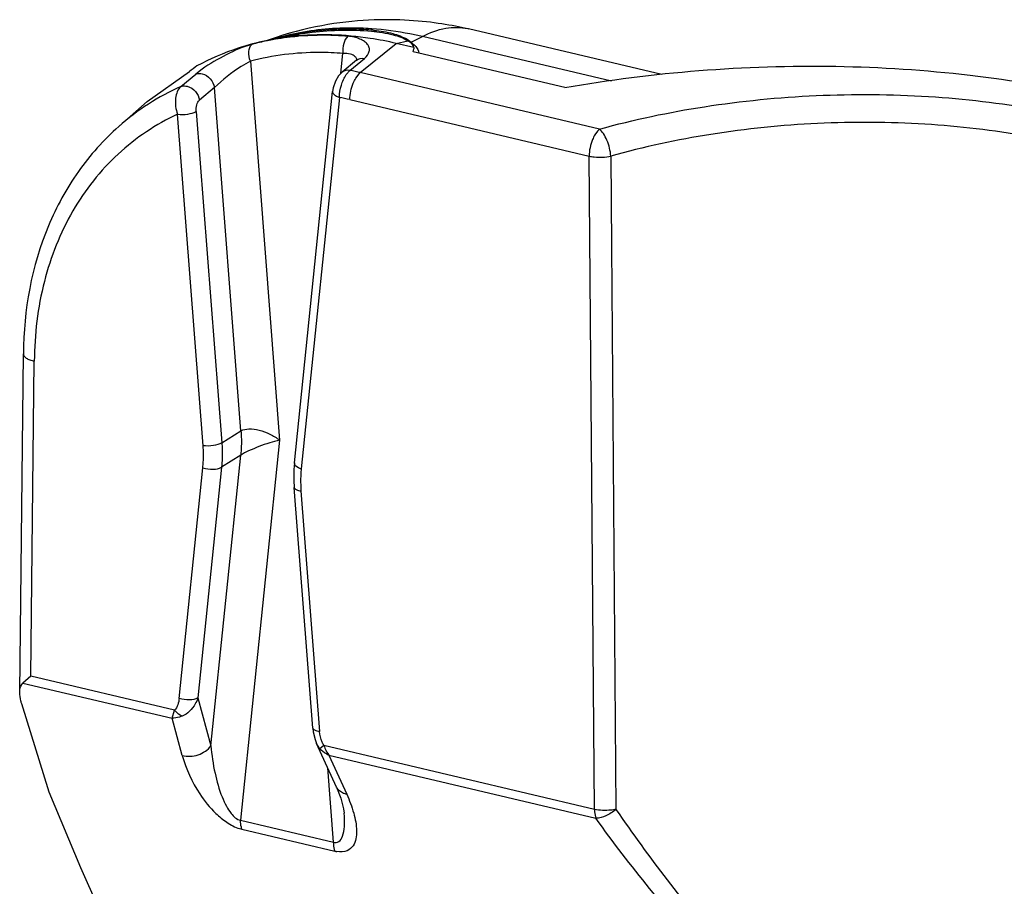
# Model space of a CAD drawing. Header units: inches. Extents: x 0 to 17, y 0 to 11.
# Tile 59 of 104: x 8.632 to 8.912, y 3.596 to 3.842. Entities that reach past the tile are written whole.
import ezdxf

# ---------------------------------------------------------------- set-up
doc = ezdxf.new("R2010")
doc.units = ezdxf.units.IN
doc.header["$LTSCALE"] = 0.935
doc.header["$MEASUREMENT"] = 0
doc.layers.add('1', color=7, linetype='CONTINUOUS')

msp = doc.modelspace()

# ---------------------------------------------------------------- linework, layer by layer
at = {"layer": '1', "color": 7, "linetype": 'Continuous'}
for p, q in [((8.7107143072, 3.838835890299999), (8.7088470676, 3.8383202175)), ((8.732215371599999, 3.8395934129), (8.7319629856, 3.8396109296)), ((8.732218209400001, 3.8395721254), (8.7319630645, 3.8396110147)), ((8.7328521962, 3.838834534), (8.7328847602, 3.8391517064)), ((8.759571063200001, 3.8396448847), (8.7597109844, 3.8396125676)), ((8.8147651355, 3.8266190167), (8.7597109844, 3.8396125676)), ((8.7030739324, 3.836471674), (8.7024520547, 3.8362437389)), ((8.7030406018, 3.836396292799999), (8.7098652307, 3.8377492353)), ((8.7392202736, 3.8354248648), (8.7425314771, 3.8361928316)), ((8.7422786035, 3.8366213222), (8.743485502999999, 3.8358188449)), ((8.7434858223, 3.835818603), (8.7466392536, 3.8373740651)), ((8.7434858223, 3.835818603), (8.7446841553, 3.8346917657)), ((8.8004566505, 3.8246724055), (8.7466392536, 3.8373740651)), ((8.728976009, 3.827125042), (8.7392202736, 3.8354248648)), ((8.744229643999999, 3.8342425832), (8.7392202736, 3.8354248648)), ((8.7871485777, 3.8228618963), (8.744050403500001, 3.8330336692)), ((8.744229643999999, 3.8342425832), (8.7442053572, 3.8338617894)), ((8.7447781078, 3.8345775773), (8.745322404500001, 3.8337286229)), ((8.745322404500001, 3.8337286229), (8.7455220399, 3.833209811)), ((8.7455220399, 3.833209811), (8.7456215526, 3.8326752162)), ((8.6976896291, 3.8303467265), (8.706016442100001, 3.7226698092)), ((8.7234635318, 3.8269572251), (8.7240408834, 3.8325806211)), ((8.7278953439, 3.8306915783), (8.7237659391, 3.8272792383)), ((8.7260336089, 3.8277702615), (8.7301612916, 3.8311829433)), ((8.6682995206, 3.8189264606), (8.6803244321, 3.8274799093)), ((8.683934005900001, 3.8280794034), (8.6821579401, 3.8267272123)), ((8.7249864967, 3.8265890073), (8.7260336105, 3.8277702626)), ((8.6778918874, 3.8231729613), (8.6821548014, 3.8267245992)), ((8.7276540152, 3.82551302), (8.728976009, 3.827125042)), ((8.7970379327, 3.8110614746), (8.728976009, 3.827125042)), ((8.6874600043, 3.822883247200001), (8.683211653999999, 3.8193364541)), ((8.6950087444, 3.7252678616), (8.6874600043, 3.822883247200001)), ((8.7102344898, 3.7161490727), (8.7210814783, 3.821797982)), ((8.6602382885, 3.8118170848), (8.6683020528, 3.8189286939)), ((8.7230080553, 3.8200985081), (8.7121610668, 3.7144495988)), ((8.7260074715, 3.8194448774), (8.7940693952, 3.80338131)), ((8.6822838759, 3.8161239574), (8.6895730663, 3.7218641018)), ((8.6842333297, 3.7210409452), (8.6769441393, 3.8153008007)), ((8.796489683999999, 3.8105295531), (8.795715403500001, 3.80944855)), ((8.7970379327, 3.8110614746), (8.796489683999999, 3.8105295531)), ((8.7956284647, 3.617656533), (8.7940693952, 3.80338131)), ((8.8002473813, 3.8033880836), (8.8004442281, 3.7777444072)), ((8.8002473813, 3.8033880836), (8.800437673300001, 3.7777430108)), ((8.800437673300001, 3.7777430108), (8.8017196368, 3.6176450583)), ((8.6320564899, 3.6509321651), (8.6330928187, 3.7472131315)), ((8.6352439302, 3.6555095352), (8.6362079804, 3.7450695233)), ((8.6895730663, 3.7218641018), (8.6950087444, 3.7252678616)), ((8.706016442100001, 3.7226698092), (8.6949167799, 3.6145592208)), ((8.6864545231, 3.6357487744), (8.6949341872, 3.7183406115)), ((8.6949341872, 3.7183406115), (8.6894985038, 3.7149368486)), ((8.677431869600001, 3.6492142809), (8.6841662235, 3.7148064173)), ((8.6894985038, 3.7149368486), (8.6827641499, 3.6493447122)), ((8.715450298, 3.6407784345), (8.7101585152, 3.7092088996)), ((8.712093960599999, 3.7082150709), (8.7173857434, 3.6397846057)), ((8.6329774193, 3.6535763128), (8.6754216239, 3.6435588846)), ((8.6352439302, 3.6555095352), (8.632977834, 3.653576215)), ((8.6761181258, 3.6458626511), (8.6352439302, 3.6555095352)), ((8.6827641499, 3.6493447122), (8.6864545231, 3.6357487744)), ((8.6404643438, 3.6225549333), (8.6326167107, 3.6476167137)), ((8.6754216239, 3.6435588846), (8.6761187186, 3.6458622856)), ((8.6782917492, 3.632984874), (8.6754216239, 3.6435588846)), ((8.716551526, 3.6363428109), (8.716533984, 3.636381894)), ((8.7221961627, 3.6239342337), (8.716549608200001, 3.6363357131)), ((8.7174636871, 3.634892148), (8.716551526, 3.6363428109)), ((8.7186208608, 3.6358314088), (8.7174636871, 3.634892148)), ((8.7956284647, 3.617656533), (8.7186208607, 3.6358314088)), ((8.720055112, 3.6330247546), (8.725103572, 3.62193663)), ((8.720055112, 3.6330247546), (8.795997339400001, 3.6151013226)), ((8.721319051, 3.6083279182), (8.719685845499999, 3.6294474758)), ((8.649429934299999, 3.6010333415), (8.6404643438, 3.6225549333)), ((8.6949167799, 3.6145592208), (8.721319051, 3.6083279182)), ((8.6952856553, 3.6120040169), (8.7216879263, 3.6057727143)), ((8.654493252, 3.5897167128), (8.649429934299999, 3.6010333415))]:
    msp.add_line(p, q, dxfattribs=at)
for points in [[(8.759557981, 3.839586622), (8.7586375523, 3.839791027), (8.757800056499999, 3.839969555), (8.7569308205, 3.8401473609), (8.7560306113, 3.840323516), (8.755101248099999, 3.840496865), (8.7541441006, 3.8406663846), (8.7531591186, 3.8408313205), (8.7521451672, 3.8409910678), (8.7511012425, 3.8411449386), (8.7500263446, 3.8412921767), (8.7489194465, 3.8414319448), (8.7477794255, 3.8415633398), (8.746604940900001, 3.8416854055), (8.7453946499, 3.841797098), (8.744147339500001, 3.8418972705), (8.742862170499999, 3.8419846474), (8.7415388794, 3.8420578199), (8.7401790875, 3.8421152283), (8.7387846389, 3.8421553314), (8.7373571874, 3.8421767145), (8.735898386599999, 3.842178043), (8.7344090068, 3.8421580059), (8.7328896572, 3.8421152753), (8.7313409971, 3.8420485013), (8.7297637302, 3.8419563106), (8.728158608, 3.8418373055), (8.726526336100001, 3.8416900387), (8.724867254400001, 3.8415129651), (8.7231816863, 3.8413044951), (8.7214708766, 3.8410631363), (8.719735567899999, 3.8407873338), (8.7179763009, 3.840475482), (8.7161936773, 3.8401259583), (8.7143883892, 3.8397371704), (8.71256152, 3.8393076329), (8.7107143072, 3.838835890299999)], [(8.7088470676, 3.8383202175), (8.7069551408, 3.8377572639), (8.7050326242, 3.8371427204), (8.7030739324, 3.836471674)], [(8.7281108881, 3.8308871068), (8.72812907, 3.8309203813), (8.727897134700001, 3.8306930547)], [(8.7237665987, 3.8272797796), (8.722770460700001, 3.8262195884), (8.7218660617, 3.8246577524), (8.7212392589, 3.8227690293), (8.7210808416, 3.8217914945)], [(8.7102344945, 3.7161491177), (8.7100922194, 3.714315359), (8.7100537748, 3.7112050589), (8.7101585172, 3.7092088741)], [(8.7154504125, 3.6407769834), (8.7155689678, 3.6397417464), (8.7161117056, 3.6374746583), (8.716533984, 3.636381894)], [(8.7221965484, 3.6239339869), (8.7234260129, 3.6208548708), (8.7242321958, 3.6178081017), (8.7243913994, 3.6166059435)]]:
    msp.add_lwpolyline(points, dxfattribs=at)
for centre, radius, start, end in [((8.725226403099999, 3.7509197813), 0.0885636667, 85.0392722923, 85.53459057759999), ((8.7175651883, 3.7629732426), 0.0748419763, 101.1949916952, 107.2118173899), ((8.717497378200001, 3.762407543), 0.0752771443, 101.5168159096, 104.9362160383), ((8.717683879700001, 3.7615290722), 0.0761751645, 101.0753755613, 101.5223479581), ((8.7181175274, 3.7602053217), 0.0776644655, 96.424591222, 101.1982681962), ((8.7179775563, 3.7599007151), 0.07782961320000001, 95.94866305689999, 101.0572652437), ((8.7250812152, 3.7668808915), 0.0728300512, 106.5203136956, 106.7620386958), ((8.7252437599, 3.766304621), 0.07342875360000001, 102.1755481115, 106.5140472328), ((8.7193462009, 3.7860283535), 0.05271613, 104.3335448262, 104.9665380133), ((8.7249704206, 3.7638683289), 0.075578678, 101.566477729, 104.3056186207), ((8.7182948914, 3.7587847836), 0.0790959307, 96.11883237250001, 96.4371219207), ((8.7181967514, 3.7579964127), 0.07974638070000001, 94.8445932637, 95.9635052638), ((8.7166911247, 3.7657281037), 0.0719512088, 108.2073264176, 118.3956852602), ((8.7171103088, 3.7645359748), 0.0732146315, 107.2336602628, 108.2274449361), ((8.740323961, 3.8310085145), 0.005707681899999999, 38.7048439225, 40.1892757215), ((8.7266232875, 3.8306016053), 0.0013886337, 7.95824352, 16.1231976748), ((8.7544426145, 3.7264568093), 0.1252963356, 125.0566442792, 126.2665874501), ((8.7073993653, 3.7357795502), 0.0938590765, 77.63086507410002, 78.54873859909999), ((8.7071832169, 3.7347939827), 0.09486806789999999, 76.7195989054, 77.6308569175), ((8.7064224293, 3.7593722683), 0.0698880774, 114.0932353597, 122.6643588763), ((8.705589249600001, 3.7329573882), 0.0888650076, 76.7166616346, 78.69602205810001), ((8.7063656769, 3.7595186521), 0.06973422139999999, 122.6900175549, 131.4123990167), ((8.6975953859, 3.6217621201), 0.0100277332, 252.7990360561, 256.683247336), ((8.7236993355, 3.6142562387), 0.0087187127, 256.6616986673, 260.926195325)]:
    msp.add_arc(centre, radius, start, end, dxfattribs=at)
for centre, major_axis, ratio, start_param, end_param in [((8.7207809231, 3.8369959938), (0.0234434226, -0.0029467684), 0.2039688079, 0.0399555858, 0.408801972), ((8.7204325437, 3.8336027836), (0.0237946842, 0.0009560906), 0.4517468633, -0.1414732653, -0.0647090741)]:
    msp.add_ellipse(centre, major_axis=major_axis, ratio=ratio, start_param=start_param, end_param=end_param, dxfattribs=at)
for points, knots in [([(8.7319629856, 3.8396109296), (8.7300674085, 3.8397396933), (8.7226378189, 3.8399969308), (8.7151655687, 3.8392490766), (8.709757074, 3.8380816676)], [0, 0, 0, 0, 0.2556096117, 1, 1, 1, 1]), ([(8.732121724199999, 3.8392146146), (8.7302252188, 3.8393627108), (8.7227707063, 3.8397056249), (8.7152626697, 3.8390269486), (8.7098165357, 3.8379122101)], [0, 0, 0, 0, 0.254951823, 1, 1, 1, 1]), ([(8.7098663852, 3.8377458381), (8.7116614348, 3.8381014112), (8.719012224, 3.8392780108), (8.726526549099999, 3.8393864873), (8.732117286, 3.8389099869)], [0, 0, 0, 0, 0.2459271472, 1, 1, 1, 1]), ([(8.7321172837, 3.8389099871), (8.7342149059, 3.838731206), (8.737783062, 3.8381873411), (8.7412618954, 3.8369978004), (8.7425314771, 3.8361928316)], [0, 0, 0, 0, 0.5834087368, 1, 1, 1, 1]), ([(8.7466394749, 3.8373742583), (8.745464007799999, 3.8376504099), (8.740706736, 3.8386812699), (8.735866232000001, 3.8393346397), (8.732215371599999, 3.8395934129)], [0, 0, 0, 0, 0.2480682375, 1, 1, 1, 1]), ([(8.732884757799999, 3.8391517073), (8.7346743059, 3.8389963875), (8.7379088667, 3.8384912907), (8.7410084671, 3.8373502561), (8.7422786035, 3.8366213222)], [0, 0, 0, 0, 0.5508834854, 1, 1, 1, 1]), ([(8.7466392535, 3.8373740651), (8.7487123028, 3.8384851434), (8.7529367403, 3.8401288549), (8.757525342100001, 3.8401071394), (8.7595708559, 3.8396448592)], [0, 0, 0, 0, 0.5286490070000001, 1, 1, 1, 1]), ([(8.7392202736, 3.8354248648), (8.7367618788, 3.8360050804), (8.727108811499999, 3.8378906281), (8.7171306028, 3.8382091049), (8.7098639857, 3.8374301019)], [0, 0, 0, 0, 0.2568525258, 1, 1, 1, 1]), ([(8.7254149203, 3.83745747), (8.7242411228, 3.837553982), (8.7195957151, 3.8378423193), (8.714925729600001, 3.8377515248), (8.7114618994, 3.8374578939)], [0, 0, 0, 0, 0.2530630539, 1, 1, 1, 1]), ([(8.7254140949, 3.8374575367), (8.7248155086, 3.836959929), (8.7240628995, 3.8352658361), (8.7239275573, 3.833525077), (8.724040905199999, 3.8325806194)], [0, 0, 0, 0, 0.4500396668, 1, 1, 1, 1]), ([(8.7301612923, 3.8311829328), (8.7307911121, 3.8317016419), (8.731620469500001, 3.8326969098), (8.7315747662, 3.8342607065), (8.7310400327, 3.8352514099), (8.7301085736, 3.8360853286), (8.7282656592, 3.8370499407), (8.7265950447, 3.8373567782), (8.7254149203, 3.83745747)], [0, 0, 0, 0, 0.2284683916, 0.3229902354, 0.4216949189, 0.535039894, 0.6683505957, 1, 1, 1, 1]), ([(8.698095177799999, 3.8351413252), (8.6955769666, 3.8344712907), (8.6906900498, 3.8323269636), (8.6861247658, 3.8296326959), (8.683934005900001, 3.8280794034)], [0, 0, 0, 0, 0.4924672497, 1, 1, 1, 1]), ([(8.6976896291, 3.8303467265), (8.6973475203, 3.8312232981), (8.6970322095, 3.8328789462), (8.6975486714, 3.834667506), (8.6980967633, 3.8351417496)], [0, 0, 0, 0, 0.564890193, 1, 1, 1, 1]), ([(8.7240408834, 3.8325806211), (8.7217860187, 3.8327660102), (8.712952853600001, 3.8331404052), (8.7040440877, 3.8320425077), (8.6976896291, 3.8303467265)], [0, 0, 0, 0, 0.2559557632, 1, 1, 1, 1]), ([(8.6976896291, 3.8303467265), (8.6967879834, 3.8298861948), (8.6930969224, 3.8278071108), (8.6898225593, 3.8250674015), (8.6874600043, 3.822883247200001)], [0, 0, 0, 0, 0.239353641, 1, 1, 1, 1]), ([(8.7279573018, 3.8309872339), (8.7278833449, 3.8312429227), (8.727431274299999, 3.8319225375), (8.7259944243, 3.8325394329), (8.7247583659, 3.8326102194), (8.7240408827, 3.8325806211)], [0, 0, 0, 0, 0.1781951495, 0.5192513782, 1, 1, 1, 1]), ([(8.7871485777, 3.8228618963), (8.7997722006, 3.825108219), (8.8254467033, 3.828330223), (8.864056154, 3.8295433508), (8.9018546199, 3.8271211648), (8.9372477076, 3.8212318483), (8.968751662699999, 3.8120602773), (8.9951329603, 3.800032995), (9.0153655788, 3.7855252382), (9.0249121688, 3.773441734), (9.0279324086, 3.7672847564)], [0, 0, 0, 0, 0.1484884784, 0.2991092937, 0.4467297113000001, 0.5864283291, 0.7138031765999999, 0.8257043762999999, 0.9205803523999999, 1, 1, 1, 1]), ([(8.6821547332, 3.8267245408), (8.682275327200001, 3.8267753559), (8.6828496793, 3.8269629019), (8.6834832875, 3.8269358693), (8.6839411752, 3.826824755)], [0, 0, 0, 0, 0.2173658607, 1, 1, 1, 1]), ([(8.6839411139, 3.8268249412), (8.6848258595, 3.8266105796), (8.6864521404, 3.8255299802), (8.6873308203, 3.8237967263), (8.6874608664, 3.8228827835)], [0, 0, 0, 0, 0.4965080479, 1, 1, 1, 1]), ([(8.7230080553, 3.8200985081), (8.7230386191, 3.8212685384), (8.723440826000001, 3.8235403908), (8.7243591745, 3.8256712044), (8.7249864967, 3.8265890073)], [0, 0, 0, 0, 0.5128653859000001, 1, 1, 1, 1]), ([(8.7260074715, 3.8194448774), (8.7260247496, 3.8210501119), (8.7264771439, 3.8231798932), (8.7273973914, 3.825080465), (8.7276540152, 3.82551302)], [0, 0, 0, 0, 0.7614399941, 1, 1, 1, 1]), ([(8.6778925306, 3.8231718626), (8.6769776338, 3.8223868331), (8.676075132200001, 3.8194895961), (8.676446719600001, 3.8167485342), (8.6769441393, 3.8153008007)], [0, 0, 0, 0, 0.4405644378, 1, 1, 1, 1]), ([(8.6778925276, 3.82317186), (8.6780132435, 3.8232236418), (8.6785947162, 3.8234000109), (8.6792259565, 3.8233639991), (8.6796868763, 3.8232579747)], [0, 0, 0, 0, 0.2173607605, 1, 1, 1, 1]), ([(8.6796868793, 3.8232579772), (8.680611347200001, 3.8230453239), (8.6822312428, 3.8219289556), (8.6830777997, 3.8202069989), (8.6832119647, 3.8193373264)], [0, 0, 0, 0, 0.5187715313, 1, 1, 1, 1]), ([(8.721081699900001, 3.8217923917), (8.7210669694, 3.8216298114), (8.7212052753, 3.8211255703), (8.7219411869, 3.8205293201), (8.7226170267, 3.8202310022), (8.7230080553, 3.8200985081)], [0, 0, 0, 0, 0.1806590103, 0.5430958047, 1, 1, 1, 1]), ([(8.6822838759, 3.8161239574), (8.6822426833, 3.8167357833), (8.6823449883, 3.8178639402), (8.682805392, 3.8190045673), (8.683211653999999, 3.8193364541)], [0, 0, 0, 0, 0.5389426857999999, 1, 1, 1, 1]), ([(8.7970365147, 3.811062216), (8.806839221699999, 3.8138002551), (8.8272879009, 3.8180651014), (8.8586830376, 3.8211785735), (8.8903113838, 3.8209194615), (8.920504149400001, 3.8174410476), (8.9476763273, 3.8107903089), (8.9674598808, 3.8026763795), (8.9803453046, 3.7946891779), (8.9900663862, 3.7867911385), (8.9957172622, 3.7795217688), (8.9979925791, 3.7743516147)], [0, 0, 0, 0, 0.1415205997, 0.2896587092, 0.4379209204, 0.5804937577, 0.7112952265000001, 0.8258487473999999, 0.8760384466, 0.9214569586, 1, 1, 1, 1]), ([(8.6769441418, 3.8153007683), (8.6779168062, 3.8151709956), (8.6797453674, 3.8152441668), (8.6815701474, 3.8156831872), (8.682283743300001, 3.8161239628)], [0, 0, 0, 0, 0.539156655, 1, 1, 1, 1]), ([(8.6769441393, 3.8153008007), (8.6708073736, 3.8124439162), (8.6592409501, 3.8046855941), (8.6461365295, 3.7880429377), (8.6380246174, 3.767596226), (8.6362545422, 3.7526937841), (8.6362079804, 3.7450695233)], [0, 0, 0, 0, 0.2375313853, 0.4794451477, 0.7324583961, 1, 1, 1, 1]), ([(8.660238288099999, 3.8118170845), (8.6559314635, 3.8080188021), (8.648107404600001, 3.7992459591), (8.6365219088, 3.7780958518), (8.6331710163, 3.7595485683), (8.633092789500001, 3.7472087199)], [0, 0, 0, 0, 0.23961655, 0.485081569, 1, 1, 1, 1]), ([(8.8002508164, 3.8033857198), (8.8001427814, 3.8049237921), (8.799588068, 3.8071847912), (8.7982825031, 3.8096943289), (8.7974637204, 3.8107086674), (8.7970379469, 3.8110610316)], [0, 0, 0, 0, 0.545908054, 0.8043230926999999, 1, 1, 1, 1]), ([(8.992030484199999, 3.7684264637), (8.9898632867, 3.7733852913), (8.9844776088, 3.780363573), (8.9751952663, 3.7879459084), (8.9629016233, 3.7956021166), (8.944020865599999, 3.8033715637), (8.918085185, 3.8097215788), (8.8892671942, 3.8130160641), (8.859079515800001, 3.8132126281), (8.829114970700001, 3.8101669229), (8.8096030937, 3.8060332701), (8.800250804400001, 3.8033857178)], [0, 0, 0, 0, 0.07879690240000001, 0.1242791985, 0.1744987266, 0.2890343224, 0.4197561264, 0.5622260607, 0.710394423, 0.8584754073, 1, 1, 1, 1]), ([(8.795715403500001, 3.80944855), (8.7954588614, 3.8090160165), (8.794538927, 3.8071156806), (8.7940866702, 3.8049862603), (8.7940693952, 3.80338131)], [0, 0, 0, 0, 0.2385704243, 1, 1, 1, 1]), ([(8.7940668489, 3.8033816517), (8.7945556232, 3.803276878), (8.7966030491, 3.802977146), (8.7987135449, 3.8030625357), (8.8002473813, 3.8033880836)], [0, 0, 0, 0, 0.2417342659, 1, 1, 1, 1]), ([(8.633092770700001, 3.7472089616), (8.6330896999, 3.7467160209), (8.6338081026, 3.7459607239), (8.6349689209, 3.7454189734), (8.6357684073, 3.7451732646), (8.6362079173, 3.7450695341)], [0, 0, 0, 0, 0.3743670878, 0.6570473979, 1, 1, 1, 1]), ([(8.6950090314, 3.7252678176), (8.6950536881, 3.7246829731), (8.695180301, 3.7223753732), (8.6951090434, 3.7200560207), (8.6949344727, 3.718340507)], [0, 0, 0, 0, 0.2538153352, 1, 1, 1, 1]), ([(8.6950087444, 3.7252678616), (8.695669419, 3.7256702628), (8.697489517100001, 3.7259843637), (8.7003015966, 3.7255449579), (8.7032600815, 3.7244129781), (8.7051455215, 3.7233170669), (8.706016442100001, 3.7226698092)], [0, 0, 0, 0, 0.1973045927, 0.447249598, 0.7232386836, 1, 1, 1, 1]), ([(8.6841663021, 3.7148063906), (8.6842186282, 3.7153160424), (8.6843823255, 3.7173898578), (8.6843542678, 3.7194780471), (8.6842334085, 3.7210409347)], [0, 0, 0, 0, 0.2463266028, 1, 1, 1, 1]), ([(8.6895730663, 3.7218641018), (8.6888631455, 3.7214173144), (8.6870323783, 3.7209878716), (8.6852059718, 3.7209111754), (8.6842333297, 3.7210409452)], [0, 0, 0, 0, 0.4608674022, 1, 1, 1, 1]), ([(8.6895730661, 3.7218641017), (8.6896182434, 3.7212791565), (8.6897466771, 3.7189716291), (8.6896744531, 3.7166520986), (8.6894985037, 3.7149368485)], [0, 0, 0, 0, 0.2538740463, 1, 1, 1, 1]), ([(8.7060164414, 3.7226698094), (8.7050705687, 3.7224185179), (8.7030813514, 3.7218700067), (8.7001365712, 3.720819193), (8.6973668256, 3.7196710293), (8.6956529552, 3.7188011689), (8.6949341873, 3.7183406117)], [0, 0, 0, 0, 0.2460612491, 0.5185293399, 0.7853716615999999, 1, 1, 1, 1]), ([(8.7121610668, 3.7144495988), (8.7118937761, 3.7145401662), (8.7111231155, 3.7148418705), (8.710177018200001, 3.7155561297), (8.710235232, 3.7161489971)], [0, 0, 0, 0, 0.3214557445, 1, 1, 1, 1]), ([(8.6841662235, 3.7148064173), (8.685103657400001, 3.7144887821), (8.6869070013, 3.7142530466), (8.6888029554, 3.7145031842), (8.6894985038, 3.7149368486)], [0, 0, 0, 0, 0.5470084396, 1, 1, 1, 1]), ([(8.712160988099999, 3.7144496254), (8.7121086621, 3.7139399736), (8.7119449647, 3.7118661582), (8.7119730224, 3.7097779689), (8.7120938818, 3.7082150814)], [0, 0, 0, 0, 0.2463266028, 1, 1, 1, 1]), ([(8.710159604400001, 3.709208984), (8.710182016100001, 3.7089245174), (8.7109235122, 3.7083877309), (8.7116304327, 3.7082769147), (8.712093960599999, 3.7082150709)], [0, 0, 0, 0, 0.3789566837, 1, 1, 1, 1]), ([(8.632056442, 3.6509321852), (8.6320591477, 3.6511837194), (8.6321150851, 3.6521175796), (8.6324636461, 3.6531102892), (8.6329774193, 3.6535763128)], [0, 0, 0, 0, 0.2661350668, 1, 1, 1, 1]), ([(8.6326167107, 3.6476167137), (8.632527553, 3.647901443), (8.6322237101, 3.6489816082), (8.632047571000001, 3.6501074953), (8.632056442, 3.6509321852)], [0, 0, 0, 0, 0.2656594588, 1, 1, 1, 1]), ([(8.677431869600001, 3.6492142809), (8.6773673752, 3.648589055), (8.6771285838, 3.6473985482), (8.6765546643, 3.6462564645), (8.6761181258, 3.6458626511)], [0, 0, 0, 0, 0.5166955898, 1, 1, 1, 1]), ([(8.6827641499, 3.6493447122), (8.6820686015, 3.6489110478), (8.680172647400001, 3.6486609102), (8.6783693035, 3.6488966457), (8.677431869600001, 3.6492142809)], [0, 0, 0, 0, 0.4529915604, 1, 1, 1, 1]), ([(8.6827641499, 3.6493447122), (8.6825628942, 3.6487443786), (8.6816221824, 3.6466182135), (8.679829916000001, 3.6447635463), (8.6782453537, 3.6441482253)], [0, 0, 0, 0, 0.2713961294, 1, 1, 1, 1]), ([(8.6782453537, 3.6441482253), (8.6780499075, 3.6442372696), (8.6772452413, 3.6446774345), (8.6765542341, 3.6453143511), (8.6761181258, 3.6458626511)], [0, 0, 0, 0, 0.2346333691, 1, 1, 1, 1]), ([(8.6782449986, 3.6441486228), (8.6780034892, 3.644054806), (8.6770926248, 3.6437407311), (8.676126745, 3.6435615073), (8.6754216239, 3.6435588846)], [0, 0, 0, 0, 0.2687064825, 1, 1, 1, 1]), ([(8.7173857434, 3.6397846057), (8.7169224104, 3.6398464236), (8.716215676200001, 3.6399574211), (8.715474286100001, 3.6404933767), (8.715451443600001, 3.6407778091)], [0, 0, 0, 0, 0.6209442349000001, 1, 1, 1, 1]), ([(8.7186208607, 3.6358314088), (8.7184144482, 3.6361226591), (8.7177528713, 3.6373566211), (8.717469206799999, 3.6387543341), (8.7173857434, 3.6397846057)], [0, 0, 0, 0, 0.2567029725, 1, 1, 1, 1]), ([(8.6782920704, 3.6329854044), (8.679755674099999, 3.6325805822), (8.682935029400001, 3.6327310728), (8.6856080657, 3.6345328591), (8.6864545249, 3.6357487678)], [0, 0, 0, 0, 0.5061712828, 1, 1, 1, 1]), ([(8.686455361, 3.6357496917), (8.6866770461, 3.6331256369), (8.6874185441, 3.6281825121), (8.6890150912, 3.6224291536), (8.6907410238, 3.6186414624), (8.6922528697, 3.6162312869), (8.693812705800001, 3.6147311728), (8.6949167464, 3.6145597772)], [0, 0, 0, 0, 0.3341913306, 0.6323149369, 0.7558104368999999, 0.8582136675, 1, 1, 1, 1]), ([(8.720055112, 3.6330247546), (8.7198009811, 3.6331358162), (8.71884423, 3.6336137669), (8.717981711, 3.6342928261), (8.7174636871, 3.634892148)], [0, 0, 0, 0, 0.2593143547, 1, 1, 1, 1]), ([(8.7186202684, 3.635831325), (8.7186982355, 3.6355689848), (8.7190435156, 3.6345730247), (8.7195663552, 3.6336333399), (8.720055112, 3.6330247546)], [0, 0, 0, 0, 0.2596023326, 1, 1, 1, 1]), ([(8.6782917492, 3.632984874), (8.6793653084, 3.6291386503), (8.6820786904, 3.6232105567), (8.6869662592, 3.6171233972), (8.690911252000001, 3.6138742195), (8.6933263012, 3.6125524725), (8.6946299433, 3.6121828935)], [0, 0, 0, 0, 0.4390063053, 0.7033625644, 0.8510329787, 1, 1, 1, 1]), ([(8.7251039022, 3.6219371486), (8.724794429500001, 3.6219969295), (8.7236487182, 3.622317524), (8.7225655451, 3.6231330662), (8.722196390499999, 3.6239343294)], [0, 0, 0, 0, 0.2632305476, 1, 1, 1, 1]), ([(8.725103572, 3.62193663), (8.7258836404, 3.6201968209), (8.7271893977, 3.6168333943), (8.7280290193, 3.6124919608), (8.7278168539, 3.6093162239), (8.727065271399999, 3.6071820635), (8.7251139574, 3.6055336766), (8.7232772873, 3.6054691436), (8.7223243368, 3.6056466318)], [0, 0, 0, 0, 0.2814613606, 0.5317181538, 0.6440861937, 0.7489268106, 0.8569079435, 1, 1, 1, 1]), ([(8.7956284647, 3.617656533), (8.7956258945, 3.6174177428), (8.7956461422, 3.6165562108), (8.7957830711, 3.6156874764), (8.795997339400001, 3.6151013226)], [0, 0, 0, 0, 0.2767481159, 1, 1, 1, 1]), ([(8.8017196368, 3.6176450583), (8.8012292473, 3.6175447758), (8.7992122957, 3.6172598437), (8.797134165, 3.6173357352), (8.795632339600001, 3.6176570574)], [0, 0, 0, 0, 0.2458012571, 1, 1, 1, 1]), ([(8.8017216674, 3.6176435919), (8.8008809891, 3.6168975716), (8.7990569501, 3.6157917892), (8.7969865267, 3.6151156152), (8.7959974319, 3.6151014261)], [0, 0, 0, 0, 0.5318867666, 1, 1, 1, 1]), ([(8.8017215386, 3.6176435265), (8.811040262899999, 3.6040231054), (8.8319099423, 3.5768398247), (8.8563932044, 3.5526372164), (8.8702668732, 3.541641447)], [0, 0, 0, 0, 0.4824659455, 1, 1, 1, 1]), ([(8.6952856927, 3.6120040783), (8.695220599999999, 3.6121837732), (8.6949764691, 3.6130134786), (8.6949095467, 3.6138871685), (8.6949167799, 3.6145592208)], [0, 0, 0, 0, 0.2214069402, 1, 1, 1, 1]), ([(8.7213190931, 3.6083284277), (8.7215822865, 3.6082450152), (8.7221227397, 3.6081587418), (8.7232417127, 3.6085682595), (8.7241740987, 3.6102832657), (8.7245543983, 3.6130766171), (8.7244928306, 3.6153158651), (8.7243920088, 3.6165989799)], [0, 0, 0, 0, 0.0821078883, 0.156936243, 0.3393213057, 0.6172381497, 1, 1, 1, 1]), ([(8.8679593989, 3.5393354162), (8.853477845, 3.5502924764), (8.8278520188, 3.5743349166), (8.8058142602, 3.6015147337), (8.7959964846, 3.6151014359)], [0, 0, 0, 0, 0.5200010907, 1, 1, 1, 1]), ([(8.721319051, 3.6083279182), (8.7213164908, 3.6080900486), (8.721336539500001, 3.6072284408), (8.7214750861, 3.6063603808), (8.7216879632, 3.6057727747)], [0, 0, 0, 0, 0.2756912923, 1, 1, 1, 1])]:
    msp.add_open_spline(points, degree=3, knots=knots, dxfattribs=at)
for points in [[(8.727896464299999, 3.830692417), (8.728491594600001, 3.8311848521), (8.7294035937, 3.8313331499), (8.7301612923, 3.8311829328)], [(8.7260336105, 3.8277702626), (8.7252755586, 3.8279209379), (8.724362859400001, 3.8277729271), (8.723767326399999, 3.8272802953)]]:
    msp.add_open_spline(points, degree=3, dxfattribs=at)

doc.saveas('drawing.dxf')
